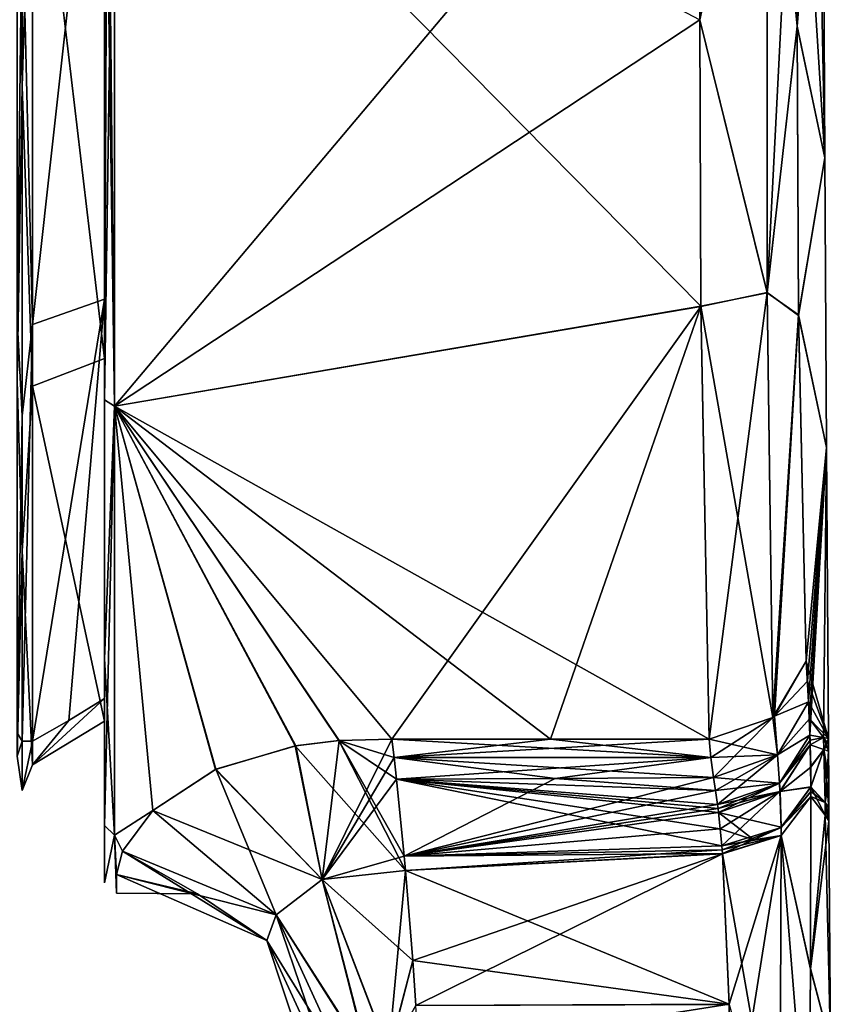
# Model space of a CAD drawing. Header units: millimetres. Extents: x -147 to 294, y -82 to 275.
# Tile 32 of 256: x 137 to 153, y -25 to -6. Entities that reach past the tile are written whole.
import ezdxf

# ---------------------------------------------------------------- set-up
doc = ezdxf.new("R2010")
doc.units = ezdxf.units.MM
doc.header["$LTSCALE"] = 67.506716
for name, color, linetype in [('113', 7, 'CONTINUOUS'), ('114', 7, 'CONTINUOUS'), ('115', 7, 'CONTINUOUS'), ('116', 7, 'CONTINUOUS'), ('35', 7, 'CONTINUOUS'), ('36', 7, 'CONTINUOUS'), ('41', 7, 'CONTINUOUS'), ('45', 7, 'CONTINUOUS'), ('46', 7, 'CONTINUOUS'), ('47', 7, 'CONTINUOUS'), ('50', 7, 'CONTINUOUS'), ('53', 7, 'CONTINUOUS'), ('60', 7, 'CONTINUOUS'), ('61', 7, 'CONTINUOUS'), ('62', 7, 'CONTINUOUS'), ('63', 7, 'CONTINUOUS'), ('64', 7, 'CONTINUOUS'), ('65', 7, 'CONTINUOUS'), ('66', 7, 'CONTINUOUS'), ('67', 7, 'CONTINUOUS'), ('70', 7, 'CONTINUOUS'), ('71', 7, 'CONTINUOUS'), ('74', 7, 'CONTINUOUS'), ('76', 7, 'CONTINUOUS'), ('82', 7, 'CONTINUOUS'), ('83', 7, 'CONTINUOUS'), ('84', 7, 'CONTINUOUS'), ('85', 7, 'CONTINUOUS'), ('86', 7, 'CONTINUOUS'), ('87', 7, 'CONTINUOUS'), ('88', 7, 'CONTINUOUS'), ('91', 7, 'CONTINUOUS'), ('92', 7, 'CONTINUOUS'), ('93', 7, 'CONTINUOUS'), ('94', 7, 'CONTINUOUS'), ('95', 7, 'CONTINUOUS'), ('96', 7, 'CONTINUOUS'), ('97', 7, 'CONTINUOUS')]:
    doc.layers.add(name, color=color, linetype=linetype)

msp = doc.modelspace()

# ---------------------------------------------------------------- linework, layer by layer
at = {"layer": '113', "color": 7, "linetype": 'CONTINUOUS'}
for points in [[(137.301, -11.926, 17.681), (138.7, 0.714, 20.433), (137.301, 0.744, 21.314), (137.301, -11.926, 17.681)], [(138.7, -11.433, 16.95), (138.7, 0.714, 20.433), (137.301, -11.926, 17.681), (138.7, -11.433, 16.95)], [(138.008, -19.638, 7.148), (138.7, -11.433, 16.95), (137.301, -20.041, 7.294), (138.008, -19.638, 7.148)], [(137.301, -20.041, 7.294), (138.7, -11.433, 16.95), (137.301, -11.926, 17.681), (137.301, -20.041, 7.294)], [(138.7, -19.213, 6.993), (138.7, -11.433, 16.95), (138.008, -19.638, 7.148), (138.7, -19.213, 6.993)]]:
    msp.add_3dface(points, dxfattribs=at)
at = {"layer": '114', "color": 7, "linetype": 'CONTINUOUS'}
for points in [[(138.7, -0.714, -20.433), (138.7, -12.588, -16.111), (137.301, -0.744, -21.314), (138.7, -0.714, -20.433)], [(137.301, -0.744, -21.314), (138.7, -12.588, -16.111), (137.301, -13.13, -16.806), (137.301, -0.744, -21.314)], [(138.7, -12.588, -16.111), (138.7, -19.653, -5.636), (137.301, -13.13, -16.806), (138.7, -12.588, -16.111)], [(137.301, -13.13, -16.806), (138.7, -19.653, -5.636), (137.301, -20.501, -5.879), (137.301, -13.13, -16.806)], [(138.7, -19.653, -5.636), (138.7, -19.213, 6.993), (137.301, -20.501, -5.879), (138.7, -19.653, -5.636)], [(138.7, -19.213, 6.993), (138.008, -19.638, 7.148), (137.301, -20.501, -5.879), (138.7, -19.213, 6.993)], [(138.008, -19.638, 7.148), (137.301, -20.041, 7.294), (137.301, -20.501, -5.879), (138.008, -19.638, 7.148)]]:
    msp.add_3dface(points, dxfattribs=at)
at = {"layer": '115', "color": 7, "linetype": 'CONTINUOUS'}
for points in [[(137, 0.738, 21.141), (137, -11.829, 17.538), (137.1, -3.704, 21.004), (137, 0.738, 21.141)], [(137.301, -11.926, 17.681), (137.301, 0.744, 21.314), (137.1, -3.704, 21.004), (137.301, -11.926, 17.681)], [(137.1, -3.704, 21.004), (137, -11.829, 17.538), (137.1, -13.709, 16.338), (137.1, -3.704, 21.004)], [(137.301, -11.926, 17.681), (137.1, -3.704, 21.004), (137.1, -13.709, 16.338), (137.301, -11.926, 17.681)], [(137, -11.829, 17.538), (137, -19.879, 7.235), (137.1, -13.709, 16.338), (137, -11.829, 17.538)], [(137.301, -20.041, 7.294), (137.301, -11.926, 17.681), (137.1, -20.042, 7.295), (137.301, -20.041, 7.294)], [(137.301, -11.926, 17.681), (137.1, -13.709, 16.338), (137.1, -20.042, 7.295), (137.301, -11.926, 17.681)], [(137.1, -13.709, 16.338), (137, -19.879, 7.235), (137.1, -20.042, 7.295), (137.1, -13.709, 16.338)]]:
    msp.add_3dface(points, dxfattribs=at)
at = {"layer": '116', "color": 7, "linetype": 'CONTINUOUS'}
for points in [[(137.1, -7.295, -20.042), (137, -0.738, -21.141), (137.1, 3.704, -21.004), (137.1, -7.295, -20.042)], [(137.301, -0.744, -21.314), (137.1, -7.295, -20.042), (137.1, 3.704, -21.004), (137.301, -0.744, -21.314)], [(137, -13.024, -16.67), (137, -0.738, -21.141), (137.1, -7.295, -20.042), (137, -13.024, -16.67)], [(137.301, -0.744, -21.314), (137.301, -13.13, -16.806), (137.1, -7.295, -20.042), (137.301, -0.744, -21.314)], [(137.1, -16.338, -13.709), (137, -13.024, -16.67), (137.1, -7.295, -20.042), (137.1, -16.338, -13.709)], [(137.301, -13.13, -16.806), (137.1, -16.338, -13.709), (137.1, -7.295, -20.042), (137.301, -13.13, -16.806)], [(137, -20.335, -5.831), (137, -13.024, -16.67), (137.1, -16.338, -13.709), (137, -20.335, -5.831)], [(137.301, -13.13, -16.806), (137.301, -20.501, -5.879), (137.1, -16.338, -13.709), (137.301, -13.13, -16.806)], [(137.1, -21.004, -3.704), (137, -20.335, -5.831), (137.1, -16.338, -13.709), (137.1, -21.004, -3.704)], [(137.301, -20.501, -5.879), (137.1, -21.004, -3.704), (137.1, -16.338, -13.709), (137.301, -20.501, -5.879)], [(137, -19.879, 7.235), (137, -20.335, -5.831), (137.1, -20.042, 7.295), (137, -19.879, 7.235)], [(137.1, -20.042, 7.295), (137, -20.335, -5.831), (137.1, -21.004, -3.704), (137.1, -20.042, 7.295)], [(137.301, -20.501, -5.879), (137.301, -20.041, 7.294), (137.1, -21.004, -3.704), (137.301, -20.501, -5.879)], [(137.301, -20.041, 7.294), (137.1, -20.042, 7.295), (137.1, -21.004, -3.704), (137.301, -20.041, 7.294)]]:
    msp.add_3dface(points, dxfattribs=at)
at = {"layer": '35', "color": 7, "linetype": 'CONTINUOUS'}
for points in [[(138.7, -11.433, 16.95), (138.7, 0, 22.8), (138.7, 0.714, 20.433), (138.7, -11.433, 16.95)], [(138.7, 0, -22.8), (138.7, -13.393, -18.452), (138.7, -0.714, -20.433), (138.7, 0, -22.8)], [(138.7, -13.393, 18.452), (138.7, 0, 22.8), (138.7, -11.433, 16.95), (138.7, -13.393, 18.452)], [(138.7, -0.714, -20.433), (138.7, -13.393, -18.452), (138.7, -12.588, -16.111), (138.7, -0.714, -20.433)], [(138.7, -19.213, 6.993), (138.7, -13.393, 18.452), (138.7, -11.433, 16.95), (138.7, -19.213, 6.993)], [(138.7, -13.393, -18.452), (138.7, -18.442, -13.407), (138.7, -12.588, -16.111), (138.7, -13.393, -18.452)], [(138.7, -12.588, -16.111), (138.7, -18.442, -13.407), (138.7, -19.653, -5.636), (138.7, -12.588, -16.111)], [(138.7, -18.442, 13.407), (138.7, -13.393, 18.452), (138.7, -19.213, 6.993), (138.7, -18.442, 13.407)], [(138.7, -21.683, 7.049), (138.7, -18.442, 13.407), (138.7, -21.683, -7.049), (138.7, -21.683, 7.049)], [(138.7, -21.683, -7.049), (138.7, -18.442, 13.407), (138.7, -19.213, 6.993), (138.7, -21.683, -7.049)], [(138.7, -18.442, -13.407), (138.7, -21.683, -7.049), (138.7, -19.653, -5.636), (138.7, -18.442, -13.407)], [(138.7, -21.683, -7.049), (138.7, -19.213, 6.993), (138.7, -19.653, -5.636), (138.7, -21.683, -7.049)], [(138.7, -22.8, 0), (138.7, -21.683, 7.049), (138.7, -21.683, -7.049), (138.7, -22.8, 0)]]:
    msp.add_3dface(points, dxfattribs=at)
at = {"layer": '36', "color": 7, "linetype": 'CONTINUOUS'}
for points in [[(138.9, -13.519, -18.607), (138.9, 0, -23), (150.32, -11.575, -19.875), (138.9, -13.519, -18.607)], [(150.32, -11.575, -19.875), (138.9, 0, -23), (150.3, -5.994, -22.205), (150.32, -11.575, -19.875)], [(138.9, 0, 23), (138.9, -13.519, 18.607), (150.291, 0, 23), (138.9, 0, 23)], [(150.291, 0, 23), (138.9, -13.519, 18.607), (150.3, -5.994, 22.205), (150.291, 0, 23)], [(150.3, -5.994, 22.205), (138.9, -13.519, 18.607), (150.32, -11.576, 19.874), (150.3, -5.994, 22.205)], [(150.482, -20, -11.358), (138.9, -13.519, -18.607), (150.32, -11.575, -19.875), (150.482, -20, -11.358)], [(150.32, -11.576, 19.874), (138.9, -13.519, 18.607), (144.3, -20, 11.358), (150.32, -11.576, 19.874)], [(147.391, -20, 11.358), (150.32, -11.576, 19.874), (144.3, -20, 11.358), (147.391, -20, 11.358)], [(150.482, -20, 11.358), (150.32, -11.576, 19.874), (147.391, -20, 11.358), (150.482, -20, 11.358)], [(138.9, -21.874, -7.107), (138.9, -13.519, -18.607), (139.644, -21.392, -8.449), (138.9, -21.874, -7.107)], [(139.644, -21.392, -8.449), (138.9, -13.519, -18.607), (140.874, -20.589, -10.252), (139.644, -21.392, -8.449)], [(140.874, -20.589, -10.252), (138.9, -13.519, -18.607), (142.431, -20.131, -11.124), (140.874, -20.589, -10.252)], [(142.431, -20.131, -11.124), (138.9, -13.519, -18.607), (143.277, -20.029, -11.306), (142.431, -20.131, -11.124)], [(143.277, -20.029, -11.306), (138.9, -13.519, -18.607), (144.3, -20, -11.358), (143.277, -20.029, -11.306)], [(144.3, -20, -11.358), (138.9, -13.519, -18.607), (147.391, -20, -11.358), (144.3, -20, -11.358)], [(147.391, -20, -11.358), (138.9, -13.519, -18.607), (150.482, -20, -11.358), (147.391, -20, -11.358)], [(138.9, -13.519, 18.607), (138.9, -21.874, 7.107), (139.642, -21.394, 8.444), (138.9, -13.519, 18.607)], [(144.3, -20, 11.358), (138.9, -13.519, 18.607), (143.267, -20.03, 11.305), (144.3, -20, 11.358)], [(143.267, -20.03, 11.305), (138.9, -13.519, 18.607), (142.414, -20.134, 11.119), (143.267, -20.03, 11.305)], [(142.414, -20.134, 11.119), (138.9, -13.519, 18.607), (140.866, -20.592, 10.246), (142.414, -20.134, 11.119)], [(140.866, -20.592, 10.246), (138.9, -13.519, 18.607), (139.642, -21.394, 8.444), (140.866, -20.592, 10.246)], [(139.052, -22.187, -6.062), (138.9, -21.874, -7.107), (139.644, -21.392, -8.449), (139.052, -22.187, -6.062)], [(139.642, -21.394, 8.444), (138.9, -21.874, 7.107), (139.053, -22.185, 6.068), (139.642, -21.394, 8.444)], [(138.9, -21.874, 7.107), (138.9, -21.874, -7.107), (138.937, -22.641, 4.045), (138.9, -21.874, 7.107)], [(138.937, -22.641, 4.045), (138.9, -21.874, -7.107), (138.937, -23, 0), (138.937, -22.641, 4.045)], [(138.937, -23, 0), (138.9, -21.874, -7.107), (138.937, -22.641, -4.045), (138.937, -23, 0)], [(138.937, -22.641, -4.045), (138.9, -21.874, -7.107), (139.052, -22.187, -6.062), (138.937, -22.641, -4.045)], [(139.053, -22.185, 6.068), (138.9, -21.874, 7.107), (138.937, -22.641, 4.045), (139.053, -22.185, 6.068)]]:
    msp.add_3dface(points, dxfattribs=at)
at = {"layer": '41', "color": 7, "linetype": 'CONTINUOUS'}
for points in [[(138.7, -13.393, -18.452), (138.7, 0, -22.8), (138.9, -13.519, -18.607), (138.7, -13.393, -18.452)], [(138.9, -13.519, -18.607), (138.7, 0, -22.8), (138.759, 0, -22.941), (138.9, -13.519, -18.607)], [(138.7, 0, 22.8), (138.7, -13.393, 18.452), (138.759, 0, 22.941), (138.7, 0, 22.8)], [(138.7, -13.393, 18.452), (138.9, -13.519, 18.607), (138.9, 0, 23), (138.7, -13.393, 18.452)], [(138.7, -13.393, 18.452), (138.9, 0, 23), (138.759, 0, 22.941), (138.7, -13.393, 18.452)], [(138.9, 0, -23), (138.9, -13.519, -18.607), (138.759, 0, -22.941), (138.9, 0, -23)], [(138.7, -13.393, 18.452), (138.7, -18.442, 13.407), (138.9, -13.519, 18.607), (138.7, -13.393, 18.452)], [(138.7, -18.442, -13.407), (138.7, -13.393, -18.452), (138.9, -13.519, -18.607), (138.7, -18.442, -13.407)], [(138.7, -18.442, 13.407), (138.7, -21.683, 7.049), (138.9, -13.519, 18.607), (138.7, -18.442, 13.407)], [(138.7, -21.683, 7.049), (138.9, -21.874, 7.107), (138.9, -13.519, 18.607), (138.7, -21.683, 7.049)], [(138.7, -18.442, -13.407), (138.9, -13.519, -18.607), (138.9, -21.874, -7.107), (138.7, -18.442, -13.407)], [(138.7, -21.683, -7.049), (138.7, -18.442, -13.407), (138.9, -21.874, -7.107), (138.7, -21.683, -7.049)], [(138.7, -21.683, 7.049), (138.7, -22.8, 0), (138.9, -21.874, 7.107), (138.7, -21.683, 7.049)], [(138.7, -22.8, 0), (138.7, -21.683, -7.049), (138.9, -21.874, -7.107), (138.7, -22.8, 0)], [(138.7, -22.8, 0), (138.9, -21.874, -7.107), (138.9, -21.874, 7.107), (138.7, -22.8, 0)]]:
    msp.add_3dface(points, dxfattribs=at)
at = {"layer": '45', "color": 7, "linetype": 'CONTINUOUS'}
for points in [[(147.391, -20, 11.358), (144.3, -20, 11.358), (144.343, -20.36, 10.781), (147.391, -20, 11.358)], [(150.482, -20, 11.358), (147.391, -20, 11.358), (144.343, -20.36, 10.781), (150.482, -20, 11.358)], [(150.482, -20, 11.358), (144.343, -20.36, 10.781), (150.517, -20.362, 10.745), (150.482, -20, 11.358)], [(144.343, -20.36, 10.781), (144.392, -20.784, 10.208), (150.517, -20.362, 10.745), (144.343, -20.36, 10.781)], [(144.392, -20.784, 10.208), (147.481, -20.768, 10.178), (150.517, -20.362, 10.745), (144.392, -20.784, 10.208)], [(147.481, -20.768, 10.178), (150.568, -20.751, 10.106), (150.517, -20.362, 10.745), (147.481, -20.768, 10.178)]]:
    msp.add_3dface(points, dxfattribs=at)
at = {"layer": '46', "color": 7, "linetype": 'CONTINUOUS'}
for points in [[(144.3, -20, -11.358), (147.391, -20, -11.358), (150.517, -20.362, -10.745), (144.3, -20, -11.358)], [(144.343, -20.36, -10.781), (144.3, -20, -11.358), (150.517, -20.362, -10.745), (144.343, -20.36, -10.781)], [(147.391, -20, -11.358), (150.482, -20, -11.358), (150.517, -20.362, -10.745), (147.391, -20, -11.358)], [(144.392, -20.784, -10.208), (144.343, -20.36, -10.781), (147.481, -20.768, -10.178), (144.392, -20.784, -10.208)], [(147.481, -20.768, -10.178), (144.343, -20.36, -10.781), (150.568, -20.751, -10.106), (147.481, -20.768, -10.178)], [(150.568, -20.751, -10.106), (144.343, -20.36, -10.781), (150.517, -20.362, -10.745), (150.568, -20.751, -10.106)]]:
    msp.add_3dface(points, dxfattribs=at)
at = {"layer": '47', "color": 7, "linetype": 'CONTINUOUS'}
for points in [[(143.267, -20.03, 11.305), (142.414, -20.134, 11.119), (144.567, -22.563, 8.477), (143.267, -20.03, 11.305)], [(144.3, -20, 11.358), (143.267, -20.03, 11.305), (144.343, -20.36, 10.781), (144.3, -20, 11.358)], [(143.267, -20.03, 11.305), (144.392, -20.784, 10.208), (144.343, -20.36, 10.781), (143.267, -20.03, 11.305)], [(144.392, -20.784, 10.208), (143.267, -20.03, 11.305), (144.541, -22.278, 8.704), (144.392, -20.784, 10.208)], [(144.541, -22.278, 8.704), (143.267, -20.03, 11.305), (144.567, -22.563, 8.477), (144.541, -22.278, 8.704)], [(142.414, -20.134, 11.119), (140.866, -20.592, 10.246), (142.943, -22.735, 8.023), (142.414, -20.134, 11.119)], [(144.567, -22.563, 8.477), (142.414, -20.134, 11.119), (142.943, -22.735, 8.023), (144.567, -22.563, 8.477)], [(140.866, -20.592, 10.246), (139.642, -21.394, 8.444), (142.943, -22.735, 8.023), (140.866, -20.592, 10.246)], [(139.642, -21.394, 8.444), (139.053, -22.185, 6.068), (142.048, -23.422, 6.283), (139.642, -21.394, 8.444)], [(142.943, -22.735, 8.023), (139.642, -21.394, 8.444), (142.048, -23.422, 6.283), (142.943, -22.735, 8.023)], [(139.053, -22.185, 6.068), (138.937, -22.641, 4.045), (142.048, -23.422, 6.283), (139.053, -22.185, 6.068)], [(144.567, -22.563, 8.477), (142.943, -22.735, 8.023), (144.706, -24.312, 7.345), (144.567, -22.563, 8.477)], [(142.048, -23.422, 6.283), (138.937, -22.641, 4.045), (141.862, -23.926, 4.045), (142.048, -23.422, 6.283)], [(142.943, -22.735, 8.023), (142.048, -23.422, 6.283), (143.852, -26.24, 6.124), (142.943, -22.735, 8.023)], [(144.706, -24.312, 7.345), (142.943, -22.735, 8.023), (144.244, -26.114, 6.424), (144.706, -24.312, 7.345)], [(144.244, -26.114, 6.424), (142.943, -22.735, 8.023), (143.852, -26.24, 6.124), (144.244, -26.114, 6.424)], [(142.048, -23.422, 6.283), (141.862, -23.926, 4.045), (143.482, -26.544, 5.415), (142.048, -23.422, 6.283)], [(143.852, -26.24, 6.124), (142.048, -23.422, 6.283), (143.482, -26.544, 5.415), (143.852, -26.24, 6.124)], [(143.482, -26.544, 5.415), (141.862, -23.926, 4.045), (143.2, -26.827, 4.046), (143.482, -26.544, 5.415)], [(144.766, -25.192, 6.912), (144.706, -24.312, 7.345), (144.244, -26.114, 6.424), (144.766, -25.192, 6.912)]]:
    msp.add_3dface(points, dxfattribs=at)
at = {"layer": '50', "color": 7, "linetype": 'CONTINUOUS'}
for points in [[(138.937, -22.641, 4.045), (138.937, -23, 0), (140.517, -23.016, -4.045), (138.937, -22.641, 4.045)], [(141.862, -23.926, 4.045), (138.937, -22.641, 4.045), (141.862, -23.926, -4.045), (141.862, -23.926, 4.045)], [(141.862, -23.926, -4.045), (138.937, -22.641, 4.045), (140.517, -23.016, -4.045), (141.862, -23.926, -4.045)], [(138.937, -23, 0), (138.937, -22.641, -4.045), (140.517, -23.016, -4.045), (138.937, -23, 0)], [(143.2, -26.827, 4.046), (141.862, -23.926, 4.045), (142.885, -27, 0.002), (143.2, -26.827, 4.046)], [(142.885, -27, 0.002), (141.862, -23.926, 4.045), (143.2, -26.827, -4.046), (142.885, -27, 0.002)], [(143.2, -26.827, -4.046), (141.862, -23.926, 4.045), (141.862, -23.926, -4.045), (143.2, -26.827, -4.046)]]:
    msp.add_3dface(points, dxfattribs=at)
at = {"layer": '53', "color": 7, "linetype": 'CONTINUOUS'}
for points in [[(142.431, -20.131, -11.124), (143.277, -20.029, -11.306), (142.943, -22.735, -8.023), (142.431, -20.131, -11.124)], [(143.277, -20.029, -11.306), (144.3, -20, -11.358), (142.943, -22.735, -8.023), (143.277, -20.029, -11.306)], [(144.3, -20, -11.358), (144.343, -20.36, -10.781), (142.943, -22.735, -8.023), (144.3, -20, -11.358)], [(140.874, -20.589, -10.252), (142.431, -20.131, -11.124), (142.943, -22.735, -8.023), (140.874, -20.589, -10.252)], [(144.343, -20.36, -10.781), (144.392, -20.784, -10.208), (142.943, -22.735, -8.023), (144.343, -20.36, -10.781)], [(139.644, -21.392, -8.449), (140.874, -20.589, -10.252), (142.048, -23.422, -6.283), (139.644, -21.392, -8.449)], [(142.048, -23.422, -6.283), (140.874, -20.589, -10.252), (142.943, -22.735, -8.023), (142.048, -23.422, -6.283)], [(142.943, -22.735, -8.023), (144.392, -20.784, -10.208), (144.541, -22.278, -8.704), (142.943, -22.735, -8.023)], [(139.052, -22.187, -6.062), (139.644, -21.392, -8.449), (142.048, -23.422, -6.283), (139.052, -22.187, -6.062)], [(138.937, -22.641, -4.045), (139.052, -22.187, -6.062), (140.517, -23.016, -4.045), (138.937, -22.641, -4.045)], [(139.052, -22.187, -6.062), (141.862, -23.926, -4.045), (140.517, -23.016, -4.045), (139.052, -22.187, -6.062)], [(141.862, -23.926, -4.045), (139.052, -22.187, -6.062), (142.048, -23.422, -6.283), (141.862, -23.926, -4.045)], [(144.567, -22.563, -8.477), (142.943, -22.735, -8.023), (144.541, -22.278, -8.704), (144.567, -22.563, -8.477)], [(142.943, -22.735, -8.023), (144.567, -22.563, -8.477), (144.235, -26.115, -6.42), (142.943, -22.735, -8.023)], [(144.235, -26.115, -6.42), (144.567, -22.563, -8.477), (144.706, -24.312, -7.345), (144.235, -26.115, -6.42)], [(142.048, -23.422, -6.283), (142.943, -22.735, -8.023), (143.841, -26.246, -6.111), (142.048, -23.422, -6.283)], [(143.841, -26.246, -6.111), (142.943, -22.735, -8.023), (144.235, -26.115, -6.42), (143.841, -26.246, -6.111)], [(143.2, -26.827, -4.046), (141.862, -23.926, -4.045), (142.048, -23.422, -6.283), (143.2, -26.827, -4.046)], [(143.2, -26.827, -4.046), (142.048, -23.422, -6.283), (143.481, -26.545, -5.411), (143.2, -26.827, -4.046)], [(143.481, -26.545, -5.411), (142.048, -23.422, -6.283), (143.841, -26.246, -6.111), (143.481, -26.545, -5.411)], [(144.766, -25.191, -6.912), (144.235, -26.115, -6.42), (144.706, -24.312, -7.345), (144.766, -25.191, -6.912)]]:
    msp.add_3dface(points, dxfattribs=at)
at = {"layer": '60', "color": 7, "linetype": 'CONTINUOUS'}
for points in [[(152.463, -21.121, -7.119), (152.742, -21.48, -3.265), (152.453, -24.471, -5.058), (152.463, -21.121, -7.119)], [(152.742, -21.48, -3.265), (152.842, -25.947), (152.453, -24.471, -5.058), (152.742, -21.48, -3.265)], [(152.814, -21.593), (152.842, -25.947), (152.742, -21.48, -3.265), (152.814, -21.593)], [(152.842, -25.947), (152.424, -28.584, -4.237), (152.453, -24.471, -5.058), (152.842, -25.947)]]:
    msp.add_3dface(points, dxfattribs=at)
at = {"layer": '61', "color": 7, "linetype": 'CONTINUOUS'}
for points in [[(152.463, -21.121, 7.118), (152.453, -24.483, 5.053), (152.742, -21.48, 3.266), (152.463, -21.121, 7.118)], [(152.453, -24.483, 5.053), (152.814, -21.593), (152.742, -21.48, 3.266), (152.453, -24.483, 5.053)], [(152.842, -25.947), (152.814, -21.593), (152.453, -24.483, 5.053), (152.842, -25.947)], [(152.424, -28.584, 4.237), (152.842, -25.947), (152.453, -24.483, 5.053), (152.424, -28.584, 4.237)]]:
    msp.add_3dface(points, dxfattribs=at)
at = {"layer": '62', "color": 7, "linetype": 'CONTINUOUS'}
for points in [[(152.463, -21.025, -7.202), (152.463, -20.933, -7.284), (152.739, -21.238, -3.396), (152.463, -21.025, -7.202)], [(152.463, -21.121, -7.119), (152.463, -21.025, -7.202), (152.739, -21.238, -3.396), (152.463, -21.121, -7.119)], [(152.742, -21.48, -3.265), (152.463, -21.121, -7.119), (152.739, -21.238, -3.396), (152.742, -21.48, -3.265)], [(152.813, -21.339), (152.742, -21.48, -3.265), (152.739, -21.238, -3.396), (152.813, -21.339)], [(152.814, -21.467), (152.742, -21.48, -3.265), (152.813, -21.339), (152.814, -21.467)], [(152.814, -21.593), (152.742, -21.48, -3.265), (152.814, -21.467), (152.814, -21.593)]]:
    msp.add_3dface(points, dxfattribs=at)
at = {"layer": '63', "color": 7, "linetype": 'CONTINUOUS'}
for points in [[(152.463, -21.121, 7.118), (152.742, -21.48, 3.266), (152.462, -20.936, 7.291), (152.463, -21.121, 7.118)], [(152.462, -21.03, 7.202), (152.463, -21.121, 7.118), (152.462, -20.936, 7.291), (152.462, -21.03, 7.202)], [(152.462, -20.936, 7.291), (152.742, -21.48, 3.266), (152.739, -21.24, 3.4), (152.462, -20.936, 7.291)], [(152.742, -21.48, 3.266), (152.814, -21.593), (152.739, -21.24, 3.4), (152.742, -21.48, 3.266)], [(152.814, -21.593), (152.814, -21.467), (152.739, -21.24, 3.4), (152.814, -21.593)], [(152.814, -21.467), (152.813, -21.339), (152.739, -21.24, 3.4), (152.814, -21.467)]]:
    msp.add_3dface(points, dxfattribs=at)
at = {"layer": '64', "color": 7, "linetype": 'CONTINUOUS'}
for points in [[(152.46, -20.533, -7.667), (152.451, -20.113, -8.126), (152.717, -20.202, -4.124), (152.46, -20.533, -7.667)], [(152.463, -20.933, -7.284), (152.46, -20.533, -7.667), (152.717, -20.202, -4.124), (152.463, -20.933, -7.284)], [(152.739, -21.238, -3.396), (152.463, -20.933, -7.284), (152.717, -20.202, -4.124), (152.739, -21.238, -3.396)], [(152.806, -20.239), (152.739, -21.238, -3.396), (152.717, -20.202, -4.124), (152.806, -20.239)], [(152.81, -20.784), (152.739, -21.238, -3.396), (152.806, -20.239), (152.81, -20.784)], [(152.813, -21.339), (152.739, -21.238, -3.396), (152.81, -20.784), (152.813, -21.339)]]:
    msp.add_3dface(points, dxfattribs=at)
at = {"layer": '65', "color": 7, "linetype": 'CONTINUOUS'}
for points in [[(152.451, -20.114, 8.124), (152.46, -20.548, 7.649), (152.717, -20.203, 4.121), (152.451, -20.114, 8.124)], [(152.46, -20.548, 7.649), (152.462, -20.936, 7.291), (152.717, -20.203, 4.121), (152.46, -20.548, 7.649)], [(152.462, -20.936, 7.291), (152.739, -21.24, 3.4), (152.717, -20.203, 4.121), (152.462, -20.936, 7.291)], [(152.739, -21.24, 3.4), (152.813, -21.339), (152.717, -20.203, 4.121), (152.739, -21.24, 3.4)], [(152.813, -21.339), (152.81, -20.784), (152.717, -20.203, 4.121), (152.813, -21.339)], [(152.81, -20.784), (152.806, -20.239), (152.717, -20.203, 4.121), (152.81, -20.784)]]:
    msp.add_3dface(points, dxfattribs=at)
at = {"layer": '66', "color": 7, "linetype": 'CONTINUOUS'}
for points in [[(152.448, -20.023, -8.235), (152.445, -19.926, -8.358), (152.712, -19.969, -4.293), (152.448, -20.023, -8.235)], [(152.451, -20.113, -8.126), (152.448, -20.023, -8.235), (152.712, -19.969, -4.293), (152.451, -20.113, -8.126)], [(152.717, -20.202, -4.124), (152.451, -20.113, -8.126), (152.712, -19.969, -4.293), (152.717, -20.202, -4.124)], [(152.805, -19.987), (152.717, -20.202, -4.124), (152.712, -19.969, -4.293), (152.805, -19.987)], [(152.805, -20.113), (152.717, -20.202, -4.124), (152.805, -19.987), (152.805, -20.113)], [(152.806, -20.239), (152.717, -20.202, -4.124), (152.805, -20.113), (152.806, -20.239)]]:
    msp.add_3dface(points, dxfattribs=at)
at = {"layer": '67', "color": 7, "linetype": 'CONTINUOUS'}
for points in [[(152.445, -19.926, 8.357), (152.449, -20.023, 8.232), (152.712, -19.969, 4.294), (152.445, -19.926, 8.357)], [(152.449, -20.023, 8.232), (152.451, -20.114, 8.124), (152.712, -19.969, 4.294), (152.449, -20.023, 8.232)], [(152.451, -20.114, 8.124), (152.717, -20.203, 4.121), (152.712, -19.969, 4.294), (152.451, -20.114, 8.124)], [(152.717, -20.203, 4.121), (152.806, -20.239), (152.712, -19.969, 4.294), (152.717, -20.203, 4.121)], [(152.806, -20.239), (152.805, -20.113), (152.712, -19.969, 4.294), (152.806, -20.239)], [(152.805, -20.113), (152.805, -19.987), (152.712, -19.969, 4.294), (152.805, -20.113)]]:
    msp.add_3dface(points, dxfattribs=at)
at = {"layer": '70', "color": 7, "linetype": 'CONTINUOUS'}
for points in [[(152.564, 0, -10.598), (152.734, -8.681), (152.189, 0, -21.19), (152.564, 0, -10.598)], [(152.189, 0, -21.19), (152.734, -8.681), (152.199, -6.117, -20.297), (152.189, 0, -21.19)], [(152.689, 0), (152.734, -8.681), (152.564, 0, -10.598), (152.689, 0)], [(152.199, -6.117, -20.297), (152.734, -8.681), (152.223, -11.742, -17.674), (152.199, -6.117, -20.297)], [(152.734, -8.681), (152.766, -14.322), (152.223, -11.742, -17.674), (152.734, -8.681)], [(152.223, -11.742, -17.674), (152.766, -14.322), (152.372, -18.485, -10.559), (152.223, -11.742, -17.674)], [(152.766, -14.322), (152.805, -19.987), (152.372, -18.485, -10.559), (152.766, -14.322)], [(152.372, -18.485, -10.559), (152.805, -19.987), (152.395, -18.873, -9.913), (152.372, -18.485, -10.559)], [(152.805, -19.987), (152.418, -19.279, -9.26), (152.395, -18.873, -9.913), (152.805, -19.987)], [(152.418, -19.279, -9.26), (152.805, -19.987), (152.434, -19.604, -8.779), (152.418, -19.279, -9.26)], [(152.712, -19.969, -4.293), (152.445, -19.926, -8.358), (152.434, -19.604, -8.779), (152.712, -19.969, -4.293)], [(152.805, -19.987), (152.712, -19.969, -4.293), (152.434, -19.604, -8.779), (152.805, -19.987)]]:
    msp.add_3dface(points, dxfattribs=at)
at = {"layer": '71', "color": 7, "linetype": 'CONTINUOUS'}
for points in [[(152.189, 0, 21.19), (152.199, -6.124, 20.295), (152.564, 0, 10.598), (152.189, 0, 21.19)], [(152.734, -8.681), (152.689, 0), (152.199, -6.124, 20.295), (152.734, -8.681)], [(152.199, -6.124, 20.295), (152.689, 0), (152.564, 0, 10.598), (152.199, -6.124, 20.295)], [(152.223, -11.754, 17.667), (152.734, -8.681), (152.199, -6.124, 20.295), (152.223, -11.754, 17.667)], [(152.766, -14.322), (152.734, -8.681), (152.223, -11.754, 17.667), (152.766, -14.322)], [(152.372, -18.485, 10.559), (152.766, -14.322), (152.223, -11.754, 17.667), (152.372, -18.485, 10.559)], [(152.766, -14.322), (152.372, -18.485, 10.559), (152.395, -18.873, 9.913), (152.766, -14.322)], [(152.418, -19.279, 9.26), (152.766, -14.322), (152.395, -18.873, 9.913), (152.418, -19.279, 9.26)], [(152.434, -19.604, 8.779), (152.766, -14.322), (152.418, -19.279, 9.26), (152.434, -19.604, 8.779)], [(152.445, -19.926, 8.357), (152.766, -14.322), (152.434, -19.604, 8.779), (152.445, -19.926, 8.357)], [(152.445, -19.926, 8.357), (152.712, -19.969, 4.294), (152.766, -14.322), (152.445, -19.926, 8.357)], [(152.712, -19.969, 4.294), (152.805, -19.987), (152.766, -14.322), (152.712, -19.969, 4.294)]]:
    msp.add_3dface(points, dxfattribs=at)
at = {"layer": '74', "color": 7, "linetype": 'CONTINUOUS'}
for points in [[(147.481, -20.768, 10.178), (144.392, -20.784, 10.208), (144.541, -22.278, 8.704), (147.481, -20.768, 10.178)], [(150.568, -20.751, 10.106), (147.481, -20.768, 10.178), (144.541, -22.278, 8.704), (150.568, -20.751, 10.106)], [(150.568, -20.751, 10.106), (144.541, -22.278, 8.704), (150.608, -21.003, 9.721), (150.568, -20.751, 10.106)], [(144.541, -22.278, 8.704), (150.644, -21.274, 9.349), (150.608, -21.003, 9.721), (144.541, -22.278, 8.704)], [(150.644, -21.274, 9.349), (144.541, -22.278, 8.704), (150.654, -21.352, 9.249), (150.644, -21.274, 9.349)], [(150.654, -21.352, 9.249), (144.541, -22.278, 8.704), (150.664, -21.43, 9.152), (150.654, -21.352, 9.249)], [(150.664, -21.43, 9.152), (144.541, -22.278, 8.704), (150.699, -21.746, 8.783), (150.664, -21.43, 9.152)], [(150.699, -21.746, 8.783), (144.541, -22.278, 8.704), (150.73, -22.078, 8.434), (150.699, -21.746, 8.783)], [(150.73, -22.078, 8.434), (144.541, -22.278, 8.704), (150.736, -22.155, 8.358), (150.73, -22.078, 8.434)], [(144.541, -22.278, 8.704), (144.567, -22.563, 8.477), (150.736, -22.155, 8.358), (144.541, -22.278, 8.704)], [(150.736, -22.155, 8.358), (144.567, -22.563, 8.477), (150.741, -22.233, 8.283), (150.736, -22.155, 8.358)], [(144.567, -22.563, 8.477), (144.706, -24.312, 7.345), (150.741, -22.233, 8.283), (144.567, -22.563, 8.477)], [(144.706, -24.312, 7.345), (144.766, -25.192, 6.912), (150.741, -22.233, 8.283), (144.706, -24.312, 7.345)], [(150.741, -22.233, 8.283), (144.766, -25.192, 6.912), (150.869, -25.167, 6.394), (150.741, -22.233, 8.283)]]:
    msp.add_3dface(points, dxfattribs=at)
at = {"layer": '76', "color": 7, "linetype": 'CONTINUOUS'}
for points in [[(144.392, -20.784, -10.208), (147.481, -20.768, -10.178), (150.607, -21.003, -9.721), (144.392, -20.784, -10.208)], [(144.541, -22.278, -8.704), (144.392, -20.784, -10.208), (150.73, -22.083, -8.429), (144.541, -22.278, -8.704)], [(150.73, -22.083, -8.429), (144.392, -20.784, -10.208), (150.699, -21.747, -8.782), (150.73, -22.083, -8.429)], [(150.699, -21.747, -8.782), (144.392, -20.784, -10.208), (150.663, -21.428, -9.154), (150.699, -21.747, -8.782)], [(150.663, -21.428, -9.154), (144.392, -20.784, -10.208), (150.654, -21.351, -9.251), (150.663, -21.428, -9.154)], [(150.654, -21.351, -9.251), (144.392, -20.784, -10.208), (150.644, -21.274, -9.349), (150.654, -21.351, -9.251)], [(150.644, -21.274, -9.349), (144.392, -20.784, -10.208), (150.607, -21.003, -9.721), (150.644, -21.274, -9.349)], [(147.481, -20.768, -10.178), (150.568, -20.751, -10.106), (150.607, -21.003, -9.721), (147.481, -20.768, -10.178)], [(150.735, -22.157, -8.356), (144.541, -22.278, -8.704), (150.73, -22.083, -8.429), (150.735, -22.157, -8.356)], [(150.741, -22.232, -8.284), (144.541, -22.278, -8.704), (150.735, -22.157, -8.356), (150.741, -22.232, -8.284)], [(144.567, -22.563, -8.477), (144.541, -22.278, -8.704), (150.741, -22.232, -8.284), (144.567, -22.563, -8.477)], [(144.567, -22.563, -8.477), (150.741, -22.232, -8.284), (150.868, -25.165, -6.395), (144.567, -22.563, -8.477)], [(144.706, -24.312, -7.345), (144.567, -22.563, -8.477), (150.868, -25.165, -6.395), (144.706, -24.312, -7.345)], [(144.766, -25.191, -6.912), (144.706, -24.312, -7.345), (150.868, -25.165, -6.395), (144.766, -25.191, -6.912)], [(144.821, -26.117, -6.535), (144.766, -25.191, -6.912), (150.868, -25.165, -6.395), (144.821, -26.117, -6.535)], [(150.819, -28.592, -5.717), (144.821, -26.117, -6.535), (150.868, -25.165, -6.395), (150.819, -28.592, -5.717)]]:
    msp.add_3dface(points, dxfattribs=at)
at = {"layer": '82', "color": 7, "linetype": 'CONTINUOUS'}
for points in [[(152.453, -24.483, 5.053), (152.463, -21.121, 7.118), (151.882, -21.881, 7.919), (152.453, -24.483, 5.053)], [(150.741, -22.233, 8.283), (151.855, -28.593, 5.231), (151.882, -21.881, 7.919), (150.741, -22.233, 8.283)], [(151.855, -28.593, 5.231), (152.424, -28.584, 4.237), (151.882, -21.881, 7.919), (151.855, -28.593, 5.231)], [(152.424, -28.584, 4.237), (152.453, -24.483, 5.053), (151.882, -21.881, 7.919), (152.424, -28.584, 4.237)], [(150.741, -22.233, 8.283), (150.869, -25.167, 6.394), (151.855, -28.593, 5.231), (150.741, -22.233, 8.283)]]:
    msp.add_3dface(points, dxfattribs=at)
at = {"layer": '83', "color": 7, "linetype": 'CONTINUOUS'}
for points in [[(152.462, -21.03, 7.202), (152.462, -20.936, 7.291), (151.882, -21.714, 8.079), (152.462, -21.03, 7.202)], [(152.463, -21.121, 7.118), (152.462, -21.03, 7.202), (151.882, -21.714, 8.079), (152.463, -21.121, 7.118)], [(151.882, -21.881, 7.919), (152.463, -21.121, 7.118), (151.882, -21.714, 8.079), (151.882, -21.881, 7.919)], [(151.349, -21.965, 8.327), (151.882, -21.881, 7.919), (151.882, -21.714, 8.079), (151.349, -21.965, 8.327)], [(150.73, -22.078, 8.434), (150.736, -22.155, 8.358), (151.882, -21.881, 7.919), (150.73, -22.078, 8.434)], [(150.73, -22.078, 8.434), (151.882, -21.881, 7.919), (151.349, -21.965, 8.327), (150.73, -22.078, 8.434)], [(150.736, -22.155, 8.358), (150.741, -22.233, 8.283), (151.882, -21.881, 7.919), (150.736, -22.155, 8.358)]]:
    msp.add_3dface(points, dxfattribs=at)
at = {"layer": '84', "color": 7, "linetype": 'CONTINUOUS'}
for points in [[(152.46, -20.548, 7.649), (152.451, -20.114, 8.124), (151.862, -21.021, 8.849), (152.46, -20.548, 7.649)], [(152.462, -20.936, 7.291), (152.46, -20.548, 7.649), (151.862, -21.021, 8.849), (152.462, -20.936, 7.291)], [(150.664, -21.43, 9.152), (151.882, -21.714, 8.079), (151.862, -21.021, 8.849), (150.664, -21.43, 9.152)], [(151.882, -21.714, 8.079), (152.462, -20.936, 7.291), (151.862, -21.021, 8.849), (151.882, -21.714, 8.079)], [(150.664, -21.43, 9.152), (150.699, -21.746, 8.783), (151.349, -21.965, 8.327), (150.664, -21.43, 9.152)], [(150.664, -21.43, 9.152), (151.349, -21.965, 8.327), (151.882, -21.714, 8.079), (150.664, -21.43, 9.152)], [(150.699, -21.746, 8.783), (150.73, -22.078, 8.434), (151.349, -21.965, 8.327), (150.699, -21.746, 8.783)]]:
    msp.add_3dface(points, dxfattribs=at)
at = {"layer": '85', "color": 7, "linetype": 'CONTINUOUS'}
for points in [[(152.449, -20.023, 8.232), (152.445, -19.926, 8.357), (151.852, -20.858, 9.06), (152.449, -20.023, 8.232)], [(152.451, -20.114, 8.124), (152.449, -20.023, 8.232), (151.852, -20.858, 9.06), (152.451, -20.114, 8.124)], [(151.862, -21.021, 8.849), (152.451, -20.114, 8.124), (151.852, -20.858, 9.06), (151.862, -21.021, 8.849)], [(150.644, -21.274, 9.349), (151.862, -21.021, 8.849), (151.852, -20.858, 9.06), (150.644, -21.274, 9.349)], [(150.644, -21.274, 9.349), (150.654, -21.352, 9.249), (151.862, -21.021, 8.849), (150.644, -21.274, 9.349)], [(150.654, -21.352, 9.249), (150.664, -21.43, 9.152), (151.862, -21.021, 8.849), (150.654, -21.352, 9.249)]]:
    msp.add_3dface(points, dxfattribs=at)
at = {"layer": '86', "color": 7, "linetype": 'CONTINUOUS'}
for points in [[(152.434, -19.604, 8.779), (152.418, -19.279, 9.26), (151.813, -20.307, 9.876), (152.434, -19.604, 8.779)], [(152.445, -19.926, 8.357), (152.434, -19.604, 8.779), (151.813, -20.307, 9.876), (152.445, -19.926, 8.357)], [(151.852, -20.858, 9.06), (152.445, -19.926, 8.357), (151.813, -20.307, 9.876), (151.852, -20.858, 9.06)], [(150.568, -20.751, 10.106), (151.852, -20.858, 9.06), (151.813, -20.307, 9.876), (150.568, -20.751, 10.106)], [(150.568, -20.751, 10.106), (150.608, -21.003, 9.721), (151.852, -20.858, 9.06), (150.568, -20.751, 10.106)], [(150.608, -21.003, 9.721), (150.644, -21.274, 9.349), (151.852, -20.858, 9.06), (150.608, -21.003, 9.721)]]:
    msp.add_3dface(points, dxfattribs=at)
at = {"layer": '87', "color": 7, "linetype": 'CONTINUOUS'}
for points in [[(152.395, -18.873, 9.913), (152.372, -18.485, 10.559), (151.756, -19.553, 11.15), (152.395, -18.873, 9.913)], [(152.418, -19.279, 9.26), (152.395, -18.873, 9.913), (151.756, -19.553, 11.15), (152.418, -19.279, 9.26)], [(151.813, -20.307, 9.876), (152.418, -19.279, 9.26), (151.756, -19.553, 11.15), (151.813, -20.307, 9.876)], [(151.719, -19.582, 11.166), (151.813, -20.307, 9.876), (151.756, -19.553, 11.15), (151.719, -19.582, 11.166)], [(150.482, -20, 11.358), (151.813, -20.307, 9.876), (151.719, -19.582, 11.166), (150.482, -20, 11.358)], [(150.482, -20, 11.358), (150.517, -20.362, 10.745), (151.813, -20.307, 9.876), (150.482, -20, 11.358)], [(150.517, -20.362, 10.745), (150.568, -20.751, 10.106), (151.813, -20.307, 9.876), (150.517, -20.362, 10.745)]]:
    msp.add_3dface(points, dxfattribs=at)
at = {"layer": '88', "color": 7, "linetype": 'CONTINUOUS'}
for points in [[(150.291, 0, 23), (150.3, -5.994, 22.205), (151.602, 0, 22.476), (150.291, 0, 23)], [(151.602, 0, 22.476), (150.3, -5.994, 22.205), (151.613, -11.309, 19.442), (151.602, 0, 22.476)], [(152.189, 0, 21.19), (151.602, 0, 22.476), (151.613, -11.309, 19.442), (152.189, 0, 21.19)], [(152.199, -6.124, 20.295), (152.189, 0, 21.19), (151.613, -11.309, 19.442), (152.199, -6.124, 20.295)], [(150.3, -5.994, 22.205), (150.32, -11.576, 19.874), (151.613, -11.309, 19.442), (150.3, -5.994, 22.205)], [(152.223, -11.754, 17.667), (152.199, -6.124, 20.295), (151.613, -11.309, 19.442), (152.223, -11.754, 17.667)], [(150.32, -11.576, 19.874), (150.482, -20, 11.358), (151.613, -11.309, 19.442), (150.32, -11.576, 19.874)], [(150.482, -20, 11.358), (151.719, -19.582, 11.166), (151.613, -11.309, 19.442), (150.482, -20, 11.358)], [(151.719, -19.582, 11.166), (152.223, -11.754, 17.667), (151.613, -11.309, 19.442), (151.719, -19.582, 11.166)], [(152.223, -11.754, 17.667), (151.719, -19.582, 11.166), (151.756, -19.553, 11.15), (152.223, -11.754, 17.667)], [(152.372, -18.485, 10.559), (152.223, -11.754, 17.667), (151.756, -19.553, 11.15), (152.372, -18.485, 10.559)]]:
    msp.add_3dface(points, dxfattribs=at)
at = {"layer": '91', "color": 7, "linetype": 'CONTINUOUS'}
for points in [[(150.3, -5.994, -22.205), (151.603, 0, -22.475), (151.614, -11.31, -19.441), (150.3, -5.994, -22.205)], [(152.189, 0, -21.19), (152.199, -6.117, -20.297), (151.603, 0, -22.475), (152.189, 0, -21.19)], [(151.603, 0, -22.475), (152.199, -6.117, -20.297), (151.614, -11.31, -19.441), (151.603, 0, -22.475)], [(150.32, -11.575, -19.875), (150.3, -5.994, -22.205), (151.614, -11.31, -19.441), (150.32, -11.575, -19.875)], [(152.199, -6.117, -20.297), (152.223, -11.742, -17.674), (151.614, -11.31, -19.441), (152.199, -6.117, -20.297)], [(150.32, -11.575, -19.875), (151.614, -11.31, -19.441), (151.719, -19.583, -11.163), (150.32, -11.575, -19.875)], [(151.614, -11.31, -19.441), (152.223, -11.742, -17.674), (151.719, -19.583, -11.163), (151.614, -11.31, -19.441)], [(150.482, -20, -11.358), (150.32, -11.575, -19.875), (151.719, -19.583, -11.163), (150.482, -20, -11.358)], [(152.223, -11.742, -17.674), (152.372, -18.485, -10.559), (151.719, -19.583, -11.163), (152.223, -11.742, -17.674)], [(151.719, -19.583, -11.163), (152.372, -18.485, -10.559), (151.756, -19.554, -11.148), (151.719, -19.583, -11.163)]]:
    msp.add_3dface(points, dxfattribs=at)
at = {"layer": '92', "color": 7, "linetype": 'CONTINUOUS'}
for points in [[(152.372, -18.485, -10.559), (152.418, -19.279, -9.26), (151.756, -19.554, -11.148), (152.372, -18.485, -10.559)], [(152.418, -19.279, -9.26), (152.372, -18.485, -10.559), (152.395, -18.873, -9.913), (152.418, -19.279, -9.26)], [(151.756, -19.554, -11.148), (152.418, -19.279, -9.26), (151.813, -20.307, -9.876), (151.756, -19.554, -11.148)], [(151.719, -19.583, -11.163), (151.756, -19.554, -11.148), (151.813, -20.307, -9.876), (151.719, -19.583, -11.163)], [(150.517, -20.362, -10.745), (150.482, -20, -11.358), (151.719, -19.583, -11.163), (150.517, -20.362, -10.745)], [(150.568, -20.751, -10.106), (150.517, -20.362, -10.745), (151.719, -19.583, -11.163), (150.568, -20.751, -10.106)], [(150.568, -20.751, -10.106), (151.719, -19.583, -11.163), (151.813, -20.307, -9.876), (150.568, -20.751, -10.106)]]:
    msp.add_3dface(points, dxfattribs=at)
at = {"layer": '93', "color": 7, "linetype": 'CONTINUOUS'}
for points in [[(152.418, -19.279, -9.26), (152.445, -19.926, -8.358), (151.813, -20.307, -9.876), (152.418, -19.279, -9.26)], [(152.445, -19.926, -8.358), (152.418, -19.279, -9.26), (152.434, -19.604, -8.779), (152.445, -19.926, -8.358)], [(151.813, -20.307, -9.876), (152.445, -19.926, -8.358), (151.851, -20.858, -9.06), (151.813, -20.307, -9.876)], [(150.607, -21.003, -9.721), (150.568, -20.751, -10.106), (151.813, -20.307, -9.876), (150.607, -21.003, -9.721)], [(150.644, -21.274, -9.349), (150.607, -21.003, -9.721), (151.813, -20.307, -9.876), (150.644, -21.274, -9.349)], [(150.644, -21.274, -9.349), (151.813, -20.307, -9.876), (151.851, -20.858, -9.06), (150.644, -21.274, -9.349)]]:
    msp.add_3dface(points, dxfattribs=at)
at = {"layer": '94', "color": 7, "linetype": 'CONTINUOUS'}
for points in [[(152.445, -19.926, -8.358), (152.451, -20.113, -8.126), (151.851, -20.858, -9.06), (152.445, -19.926, -8.358)], [(152.451, -20.113, -8.126), (152.445, -19.926, -8.358), (152.448, -20.023, -8.235), (152.451, -20.113, -8.126)], [(151.851, -20.858, -9.06), (152.451, -20.113, -8.126), (151.861, -21.019, -8.851), (151.851, -20.858, -9.06)], [(150.654, -21.351, -9.251), (150.644, -21.274, -9.349), (151.851, -20.858, -9.06), (150.654, -21.351, -9.251)], [(150.663, -21.428, -9.154), (150.654, -21.351, -9.251), (151.851, -20.858, -9.06), (150.663, -21.428, -9.154)], [(150.663, -21.428, -9.154), (151.851, -20.858, -9.06), (151.861, -21.019, -8.851), (150.663, -21.428, -9.154)]]:
    msp.add_3dface(points, dxfattribs=at)
at = {"layer": '95', "color": 7, "linetype": 'CONTINUOUS'}
for points in [[(152.451, -20.113, -8.126), (152.463, -20.933, -7.284), (151.861, -21.019, -8.851), (152.451, -20.113, -8.126)], [(152.463, -20.933, -7.284), (152.451, -20.113, -8.126), (152.46, -20.533, -7.667), (152.463, -20.933, -7.284)], [(150.699, -21.747, -8.782), (150.663, -21.428, -9.154), (151.861, -21.019, -8.851), (150.699, -21.747, -8.782)], [(150.73, -22.083, -8.429), (150.699, -21.747, -8.782), (151.861, -21.019, -8.851), (150.73, -22.083, -8.429)], [(150.73, -22.083, -8.429), (151.861, -21.019, -8.851), (151.881, -21.72, -8.074), (150.73, -22.083, -8.429)], [(151.861, -21.019, -8.851), (152.463, -20.933, -7.284), (151.881, -21.72, -8.074), (151.861, -21.019, -8.851)]]:
    msp.add_3dface(points, dxfattribs=at)
at = {"layer": '96', "color": 7, "linetype": 'CONTINUOUS'}
for points in [[(152.463, -20.933, -7.284), (152.463, -21.025, -7.202), (151.881, -21.72, -8.074), (152.463, -20.933, -7.284)], [(152.463, -21.025, -7.202), (152.463, -21.121, -7.119), (151.881, -21.72, -8.074), (152.463, -21.025, -7.202)], [(151.881, -21.72, -8.074), (152.463, -21.121, -7.119), (151.882, -21.881, -7.92), (151.881, -21.72, -8.074)], [(150.735, -22.157, -8.356), (150.73, -22.083, -8.429), (151.881, -21.72, -8.074), (150.735, -22.157, -8.356)], [(150.741, -22.232, -8.284), (150.735, -22.157, -8.356), (151.881, -21.72, -8.074), (150.741, -22.232, -8.284)], [(150.741, -22.232, -8.284), (151.881, -21.72, -8.074), (151.882, -21.881, -7.92), (150.741, -22.232, -8.284)]]:
    msp.add_3dface(points, dxfattribs=at)
at = {"layer": '97', "color": 7, "linetype": 'CONTINUOUS'}
for points in [[(152.463, -21.121, -7.119), (152.453, -24.471, -5.058), (151.882, -21.881, -7.92), (152.463, -21.121, -7.119)], [(150.868, -25.165, -6.395), (150.741, -22.232, -8.284), (151.882, -21.881, -7.92), (150.868, -25.165, -6.395)], [(150.819, -28.592, -5.717), (150.868, -25.165, -6.395), (151.882, -21.881, -7.92), (150.819, -28.592, -5.717)], [(150.819, -28.592, -5.717), (151.882, -21.881, -7.92), (151.855, -28.593, -5.231), (150.819, -28.592, -5.717)], [(151.882, -21.881, -7.92), (152.424, -28.584, -4.237), (151.855, -28.593, -5.231), (151.882, -21.881, -7.92)], [(152.453, -24.471, -5.058), (152.424, -28.584, -4.237), (151.882, -21.881, -7.92), (152.453, -24.471, -5.058)]]:
    msp.add_3dface(points, dxfattribs=at)

doc.saveas('drawing.dxf')
